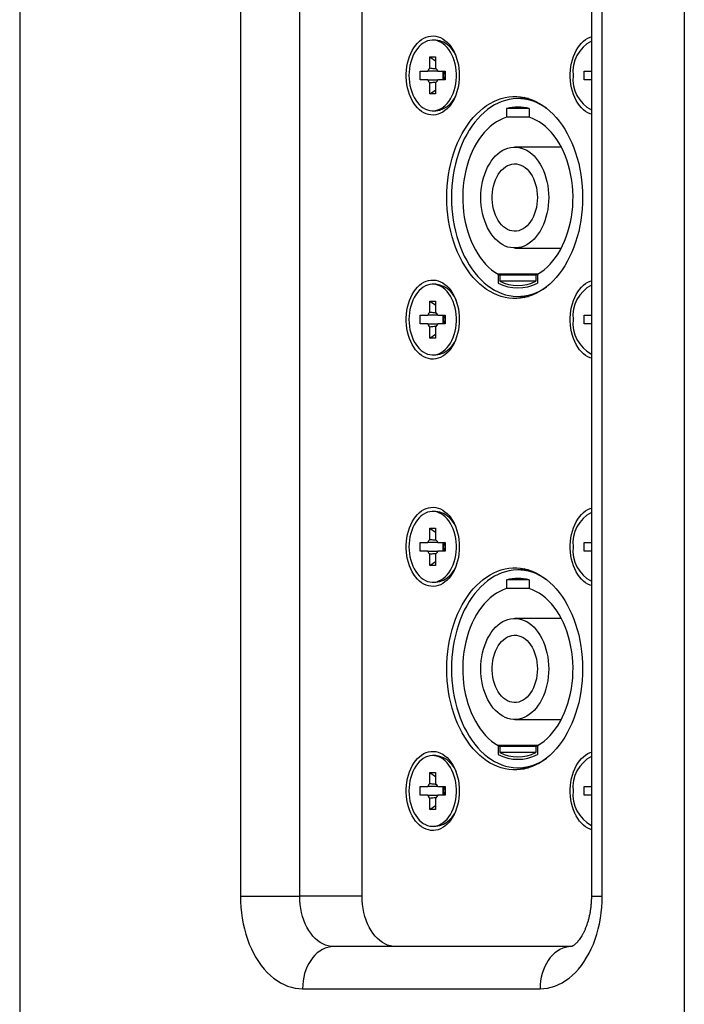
# Model space of a CAD drawing. Header units: millimetres. Extents: x 16448 to 19047, y 3049 to 4868.
# Tile 4 of 41: x 17180 to 17259, y 3866 to 3983. Entities that reach past the tile are written whole.
import ezdxf

# ---------------------------------------------------------------- set-up
doc = ezdxf.new("R2010")
doc.units = ezdxf.units.MM
doc.layers.add('1', color=7, linetype='Continuous')

msp = doc.modelspace()

# ---------------------------------------------------------------- linework, layer by layer
at = {"layer": '1'}
for p, q in [((17180.029, 4337.671), (17180.029, 3747.671)), ((17259.029, 4337.671), (17259.029, 3747.671)), ((17206.257, 4040.671), (17206.257, 3878.671)), ((17213.32, 3878.671), (17213.32, 4040.671)), ((17220.724, 3878.671), (17220.724, 4040.671)), ((17247.983, 4040.671), (17247.983, 3878.671)), ((17249.281, 3878.671), (17249.281, 4040.671)), ((17229.497, 3980.371), (17229.127, 3980.371)), ((17228.78, 3978.371), (17229.473, 3978.371)), ((17228.78, 3977.059), (17228.78, 3978.371)), ((17228.78, 3978.371), (17229.473, 3977.905)), ((17229.473, 3978.371), (17229.473, 3977.059)), ((17227.648, 3975.656), (17227.648, 3976.686)), ((17227.648, 3976.686), (17228.53, 3976.686)), ((17229.724, 3976.686), (17230.606, 3976.686)), ((17230.347, 3975.656), (17230.347, 3976.686)), ((17230.606, 3976.686), (17230.606, 3975.656)), ((17247.143, 3975.656), (17247.143, 3976.686)), ((17247.143, 3976.686), (17247.983, 3976.686)), ((17228.53, 3975.656), (17227.648, 3975.656)), ((17228.78, 3973.971), (17228.78, 3975.283)), ((17229.473, 3975.283), (17229.473, 3973.971)), ((17230.606, 3975.656), (17229.724, 3975.656)), ((17247.983, 3975.656), (17247.143, 3975.656)), ((17228.78, 3973.971), (17229.473, 3974.437)), ((17229.473, 3973.971), (17228.78, 3973.971)), ((17240.512, 3973.421), (17239.244, 3973.421)), ((17229.127, 3971.971), (17229.497, 3971.971)), ((17237.9, 3972.233), (17237.9, 3971.214)), ((17240.589, 3972.233), (17237.9, 3972.233)), ((17240.589, 3972.233), (17240.589, 3971.214)), ((17240.589, 3971.214), (17237.9, 3971.214)), ((17244.411, 3967.671), (17238.874, 3967.671)), ((17238.874, 3955.671), (17244.411, 3955.671)), ((17236.892, 3952.571), (17236.892, 3951.507)), ((17241.597, 3952.571), (17236.892, 3952.571)), ((17237.093, 3952.461), (17237.093, 3951.723)), ((17241.396, 3952.461), (17237.093, 3952.461)), ((17241.396, 3951.723), (17237.093, 3951.723)), ((17241.396, 3952.461), (17241.396, 3951.723)), ((17241.597, 3952.571), (17241.597, 3951.507)), ((17229.497, 3951.371), (17229.127, 3951.371)), ((17228.78, 3949.371), (17229.473, 3949.371)), ((17228.78, 3948.059), (17228.78, 3949.371)), ((17228.78, 3949.371), (17229.473, 3948.905)), ((17229.473, 3949.371), (17229.473, 3948.059)), ((17239.244, 3949.921), (17240.512, 3949.921)), ((17227.648, 3946.656), (17227.648, 3947.686)), ((17227.648, 3947.686), (17228.53, 3947.686)), ((17229.724, 3947.686), (17230.606, 3947.686)), ((17230.347, 3946.656), (17230.347, 3947.686)), ((17230.606, 3947.686), (17230.606, 3946.656)), ((17247.143, 3946.656), (17247.143, 3947.686)), ((17247.143, 3947.686), (17247.983, 3947.686)), ((17228.53, 3946.656), (17227.648, 3946.656)), ((17228.78, 3944.971), (17228.78, 3946.283)), ((17229.473, 3946.283), (17229.473, 3944.971)), ((17230.606, 3946.656), (17229.724, 3946.656)), ((17247.983, 3946.656), (17247.143, 3946.656)), ((17228.78, 3944.971), (17229.473, 3945.437)), ((17229.473, 3944.971), (17228.78, 3944.971)), ((17229.127, 3942.971), (17229.497, 3942.971)), ((17229.497, 3924.371), (17229.127, 3924.371)), ((17228.78, 3922.371), (17229.473, 3922.371)), ((17228.78, 3921.059), (17228.78, 3922.371)), ((17228.78, 3922.371), (17229.473, 3921.905)), ((17229.473, 3922.371), (17229.473, 3921.059)), ((17227.648, 3919.656), (17227.648, 3920.686)), ((17227.648, 3920.686), (17228.53, 3920.686)), ((17229.724, 3920.686), (17230.606, 3920.686)), ((17230.347, 3919.656), (17230.347, 3920.686)), ((17230.606, 3920.686), (17230.606, 3919.656)), ((17247.143, 3919.656), (17247.143, 3920.686)), ((17247.143, 3920.686), (17247.983, 3920.686)), ((17228.53, 3919.656), (17227.648, 3919.656)), ((17228.78, 3917.971), (17228.78, 3919.283)), ((17229.473, 3919.283), (17229.473, 3917.971)), ((17230.606, 3919.656), (17229.724, 3919.656)), ((17247.983, 3919.656), (17247.143, 3919.656)), ((17228.78, 3917.971), (17229.473, 3918.437)), ((17229.473, 3917.971), (17228.78, 3917.971)), ((17240.512, 3917.421), (17239.244, 3917.421)), ((17229.127, 3915.971), (17229.497, 3915.971)), ((17237.9, 3916.233), (17237.9, 3915.214)), ((17240.589, 3916.233), (17237.9, 3916.233)), ((17240.589, 3915.214), (17237.9, 3915.214)), ((17240.589, 3916.233), (17240.589, 3915.214)), ((17244.411, 3911.671), (17238.874, 3911.671)), ((17238.874, 3899.671), (17244.411, 3899.671)), ((17236.892, 3896.571), (17236.892, 3895.507)), ((17241.597, 3896.571), (17236.892, 3896.571)), ((17241.597, 3896.571), (17241.597, 3895.507)), ((17229.497, 3895.371), (17229.127, 3895.371)), ((17237.093, 3896.461), (17237.093, 3895.723)), ((17241.396, 3896.461), (17237.093, 3896.461)), ((17241.396, 3895.723), (17237.093, 3895.723)), ((17241.396, 3896.461), (17241.396, 3895.723)), ((17228.78, 3893.371), (17229.473, 3893.371)), ((17228.78, 3892.059), (17228.78, 3893.371)), ((17228.78, 3893.371), (17229.473, 3892.905)), ((17229.473, 3893.371), (17229.473, 3892.059)), ((17239.244, 3893.921), (17240.512, 3893.921)), ((17227.648, 3890.656), (17227.648, 3891.686)), ((17227.648, 3891.686), (17228.53, 3891.686)), ((17228.53, 3890.656), (17227.648, 3890.656)), ((17229.724, 3891.686), (17230.606, 3891.686)), ((17230.606, 3890.656), (17229.724, 3890.656)), ((17230.347, 3890.656), (17230.347, 3891.686)), ((17230.606, 3891.686), (17230.606, 3890.656)), ((17247.143, 3890.656), (17247.143, 3891.686)), ((17247.143, 3891.686), (17247.983, 3891.686)), ((17247.983, 3890.656), (17247.143, 3890.656)), ((17228.78, 3888.971), (17228.78, 3890.283)), ((17229.473, 3890.283), (17229.473, 3888.971)), ((17228.78, 3888.971), (17229.473, 3889.437)), ((17229.473, 3888.971), (17228.78, 3888.971)), ((17229.127, 3886.971), (17229.497, 3886.971)), ((17206.257, 3878.671), (17213.32, 3878.671)), ((17220.724, 3878.671), (17213.32, 3878.671)), ((17247.983, 3878.671), (17249.281, 3878.671)), ((17245.588, 3872.671), (17217.354, 3872.671)), ((17213.652, 3867.671), (17241.887, 3867.671))]:
    msp.add_line(p, q, dxfattribs=at)
at = {"layer": '1', "flags": 128}
for points in [[(17232.286, 3976.171), (17232.273, 3975.743), (17232.234, 3975.32), (17232.169, 3974.903), (17232.079, 3974.497), (17231.964, 3974.104), (17231.826, 3973.729), (17231.666, 3973.374), (17231.484, 3973.042), (17231.283, 3972.736), (17231.064, 3972.458), (17230.829, 3972.212), (17230.58, 3971.998), (17230.319, 3971.818), (17230.048, 3971.675), (17229.769, 3971.569), (17229.486, 3971.501), (17229.199, 3971.472), (17228.911, 3971.482), (17228.625, 3971.53), (17228.344, 3971.617), (17228.069, 3971.742), (17227.802, 3971.904), (17227.547, 3972.101), (17227.305, 3972.331), (17227.077, 3972.593), (17226.867, 3972.886), (17226.676, 3973.205), (17226.505, 3973.549), (17226.355, 3973.914), (17226.229, 3974.298), (17226.126, 3974.698), (17226.049, 3975.11), (17225.997, 3975.531), (17225.97, 3975.957), (17225.97, 3976.385), (17225.997, 3976.811), (17226.049, 3977.232), (17226.126, 3977.644), (17226.229, 3978.043), (17226.355, 3978.428), (17226.505, 3978.793), (17226.676, 3979.137), (17226.867, 3979.456), (17227.077, 3979.748), (17227.305, 3980.011), (17227.547, 3980.241), (17227.802, 3980.438), (17228.069, 3980.6), (17228.344, 3980.724), (17228.625, 3980.811), (17228.911, 3980.86), (17229.199, 3980.87), (17229.486, 3980.84), (17229.769, 3980.773), (17230.048, 3980.667), (17230.319, 3980.523), (17230.58, 3980.344), (17230.829, 3980.13), (17231.064, 3979.883), (17231.283, 3979.606), (17231.484, 3979.3), (17231.666, 3978.968), (17231.826, 3978.613), (17231.964, 3978.238), (17232.079, 3977.845), (17232.169, 3977.439), (17232.234, 3977.022), (17232.273, 3976.598), (17232.286, 3976.171)], [(17247.983, 3971.568), (17247.839, 3971.617), (17247.564, 3971.742), (17247.297, 3971.904), (17247.042, 3972.101), (17246.8, 3972.331), (17246.573, 3972.593), (17246.362, 3972.886), (17246.171, 3973.205), (17246, 3973.549), (17245.85, 3973.914), (17245.724, 3974.298), (17245.621, 3974.698), (17245.544, 3975.11), (17245.492, 3975.531), (17245.466, 3975.957), (17245.466, 3976.385), (17245.492, 3976.811), (17245.544, 3977.232), (17245.621, 3977.644), (17245.724, 3978.043), (17245.85, 3978.428), (17246, 3978.793), (17246.171, 3979.137), (17246.362, 3979.456), (17246.573, 3979.748), (17246.8, 3980.011), (17247.042, 3980.241), (17247.297, 3980.438), (17247.564, 3980.6), (17247.839, 3980.724), (17247.983, 3980.774)], [(17226.303, 3976.171), (17226.316, 3975.766), (17226.356, 3975.364), (17226.421, 3974.97), (17226.512, 3974.587), (17226.627, 3974.219), (17226.765, 3973.869), (17226.925, 3973.541), (17227.106, 3973.237), (17227.306, 3972.961), (17227.523, 3972.714), (17227.755, 3972.5), (17227.999, 3972.32), (17228.254, 3972.176), (17228.517, 3972.07), (17228.786, 3972.002), (17229.058, 3971.972), (17229.331, 3971.982), (17229.602, 3972.031), (17229.868, 3972.118), (17230.128, 3972.244), (17230.378, 3972.406), (17230.616, 3972.603), (17230.841, 3972.834), (17231.049, 3973.095), (17231.24, 3973.386), (17231.411, 3973.702), (17231.56, 3974.042), (17231.687, 3974.401), (17231.79, 3974.777), (17231.868, 3975.166), (17231.92, 3975.564), (17231.947, 3975.968), (17231.947, 3976.374), (17231.92, 3976.778), (17231.868, 3977.176), (17231.79, 3977.565), (17231.687, 3977.941), (17231.56, 3978.3), (17231.411, 3978.64), (17231.24, 3978.956), (17231.049, 3979.246), (17230.841, 3979.508), (17230.616, 3979.739), (17230.378, 3979.936), (17230.128, 3980.098), (17229.868, 3980.223), (17229.602, 3980.311), (17229.331, 3980.36), (17229.058, 3980.37), (17228.786, 3980.34), (17228.517, 3980.272), (17228.254, 3980.165), (17227.999, 3980.021), (17227.755, 3979.842), (17227.523, 3979.627), (17227.306, 3979.381), (17227.106, 3979.105), (17226.925, 3978.801), (17226.765, 3978.473), (17226.627, 3978.123), (17226.512, 3977.755), (17226.421, 3977.372), (17226.356, 3976.978), (17226.316, 3976.576), (17226.303, 3976.171)], [(17246.941, 3961.671), (17246.928, 3960.986), (17246.889, 3960.303), (17246.823, 3959.625), (17246.732, 3958.953), (17246.614, 3958.29), (17246.472, 3957.638), (17246.305, 3957), (17246.114, 3956.376), (17245.899, 3955.77), (17245.661, 3955.183), (17245.401, 3954.617), (17245.119, 3954.075), (17244.818, 3953.557), (17244.496, 3953.065), (17244.157, 3952.602), (17243.8, 3952.168), (17243.428, 3951.765), (17243.04, 3951.395), (17242.639, 3951.058), (17242.225, 3950.755), (17241.801, 3950.489), (17241.367, 3950.258), (17240.925, 3950.065), (17240.476, 3949.91), (17240.022, 3949.793), (17239.565, 3949.715), (17239.105, 3949.676), (17238.644, 3949.676), (17238.184, 3949.715), (17237.726, 3949.793), (17237.272, 3949.91), (17236.823, 3950.065), (17236.381, 3950.258), (17235.948, 3950.489), (17235.523, 3950.755), (17235.11, 3951.058), (17234.709, 3951.395), (17234.321, 3951.765), (17233.948, 3952.168), (17233.592, 3952.602), (17233.252, 3953.065), (17232.931, 3953.557), (17232.629, 3954.075), (17232.348, 3954.617), (17232.088, 3955.183), (17231.85, 3955.77), (17231.635, 3956.376), (17231.444, 3957), (17231.276, 3957.638), (17231.134, 3958.29), (17231.017, 3958.953), (17230.925, 3959.625), (17230.86, 3960.303), (17230.82, 3960.986), (17230.807, 3961.671), (17230.82, 3962.356), (17230.86, 3963.039), (17230.925, 3963.717), (17231.017, 3964.389), (17231.134, 3965.052), (17231.276, 3965.703), (17231.444, 3966.342), (17231.635, 3966.966), (17231.85, 3967.572), (17232.088, 3968.159), (17232.348, 3968.724), (17232.629, 3969.267), (17232.931, 3969.785), (17233.252, 3970.276), (17233.592, 3970.74), (17233.948, 3971.174), (17234.321, 3971.577), (17234.709, 3971.947), (17235.11, 3972.284), (17235.523, 3972.586), (17235.948, 3972.853), (17236.381, 3973.084), (17236.823, 3973.277), (17237.272, 3973.432), (17237.726, 3973.549), (17238.184, 3973.627), (17238.644, 3973.666), (17239.105, 3973.666), (17239.565, 3973.627), (17240.022, 3973.549), (17240.476, 3973.432), (17240.925, 3973.277), (17241.367, 3973.084), (17241.801, 3972.853), (17242.225, 3972.586), (17242.639, 3972.284), (17243.04, 3971.947), (17243.428, 3971.577), (17243.8, 3971.174), (17244.157, 3970.74), (17244.496, 3970.276), (17244.818, 3969.785), (17245.119, 3969.267), (17245.401, 3968.724), (17245.661, 3968.159), (17245.899, 3967.572), (17246.114, 3966.966), (17246.305, 3966.342), (17246.472, 3965.703), (17246.614, 3965.052), (17246.732, 3964.389), (17246.823, 3963.717), (17246.889, 3963.039), (17246.928, 3962.356), (17246.941, 3961.671)], [(17242.684, 3972.249), (17242.657, 3972.268), (17242.241, 3972.543), (17241.815, 3972.781), (17241.38, 3972.983), (17240.939, 3973.147), (17240.491, 3973.274), (17240.04, 3973.361), (17239.586, 3973.41), (17239.131, 3973.42), (17238.676, 3973.39), (17238.223, 3973.322), (17237.773, 3973.215), (17237.329, 3973.07), (17236.89, 3972.887), (17236.46, 3972.667), (17236.039, 3972.41), (17235.628, 3972.117), (17235.229, 3971.79), (17234.844, 3971.429), (17234.474, 3971.036), (17234.119, 3970.611), (17233.781, 3970.157), (17233.461, 3969.675), (17233.161, 3969.166), (17232.881, 3968.632), (17232.622, 3968.075), (17232.385, 3967.497), (17232.171, 3966.899), (17231.98, 3966.284), (17231.813, 3965.654), (17231.671, 3965.011), (17231.555, 3964.356), (17231.463, 3963.693), (17231.398, 3963.023), (17231.359, 3962.348), (17231.346, 3961.671)], [(17237.9, 3971.214), (17237.491, 3971.066), (17237.09, 3970.879), (17236.697, 3970.654), (17236.315, 3970.393), (17235.945, 3970.095), (17235.588, 3969.763), (17235.247, 3969.397), (17234.922, 3969), (17234.615, 3968.572), (17234.326, 3968.116), (17234.059, 3967.634), (17233.812, 3967.127), (17233.588, 3966.597), (17233.387, 3966.047), (17233.211, 3965.479), (17233.059, 3964.895), (17232.933, 3964.299), (17232.832, 3963.691), (17232.758, 3963.075), (17232.711, 3962.453), (17232.691, 3961.828), (17232.698, 3961.202), (17232.731, 3960.578), (17232.792, 3959.959), (17232.879, 3959.347), (17232.992, 3958.744), (17233.131, 3958.153), (17233.296, 3957.577), (17233.484, 3957.018), (17233.697, 3956.478), (17233.932, 3955.959), (17234.19, 3955.464), (17234.468, 3954.995), (17234.765, 3954.553), (17235.082, 3954.14), (17235.415, 3953.758), (17235.764, 3953.409), (17236.128, 3953.094), (17236.504, 3952.814), (17236.892, 3952.571)], [(17241.597, 3952.571), (17241.985, 3952.814), (17242.361, 3953.094), (17242.725, 3953.409), (17243.074, 3953.758), (17243.407, 3954.14), (17243.723, 3954.553), (17244.021, 3954.995), (17244.299, 3955.464), (17244.557, 3955.959), (17244.792, 3956.478), (17245.004, 3957.018), (17245.193, 3957.577), (17245.357, 3958.153), (17245.497, 3958.744), (17245.61, 3959.347), (17245.697, 3959.959), (17245.758, 3960.578), (17245.791, 3961.202), (17245.798, 3961.828), (17245.778, 3962.453), (17245.731, 3963.075), (17245.657, 3963.691), (17245.556, 3964.299), (17245.43, 3964.895), (17245.278, 3965.479), (17245.102, 3966.047), (17244.901, 3966.597), (17244.677, 3967.127), (17244.43, 3967.634), (17244.162, 3968.116), (17243.874, 3968.572), (17243.567, 3969), (17243.242, 3969.397), (17242.901, 3969.763), (17242.544, 3970.095), (17242.174, 3970.393), (17241.792, 3970.654), (17241.399, 3970.879), (17240.998, 3971.066), (17240.589, 3971.214)], [(17242.908, 3961.671), (17242.895, 3961.188), (17242.856, 3960.708), (17242.791, 3960.235), (17242.7, 3959.771), (17242.585, 3959.319), (17242.446, 3958.883), (17242.283, 3958.464), (17242.099, 3958.066), (17241.893, 3957.692), (17241.668, 3957.344), (17241.425, 3957.023), (17241.166, 3956.733), (17240.891, 3956.475), (17240.603, 3956.25), (17240.305, 3956.061), (17239.996, 3955.908), (17239.681, 3955.792), (17239.36, 3955.715), (17239.037, 3955.676), (17238.712, 3955.676), (17238.388, 3955.715), (17238.067, 3955.792), (17237.752, 3955.908), (17237.444, 3956.061), (17237.145, 3956.25), (17236.858, 3956.475), (17236.583, 3956.733), (17236.323, 3957.023), (17236.08, 3957.344), (17235.855, 3957.692), (17235.65, 3958.066), (17235.465, 3958.464), (17235.303, 3958.883), (17235.164, 3959.319), (17235.048, 3959.771), (17234.958, 3960.235), (17234.893, 3960.708), (17234.854, 3961.188), (17234.841, 3961.671), (17234.854, 3962.154), (17234.893, 3962.633), (17234.958, 3963.107), (17235.048, 3963.571), (17235.164, 3964.023), (17235.303, 3964.459), (17235.465, 3964.878), (17235.65, 3965.275), (17235.855, 3965.65), (17236.08, 3965.998), (17236.323, 3966.319), (17236.583, 3966.609), (17236.858, 3966.867), (17237.145, 3967.092), (17237.444, 3967.281), (17237.752, 3967.434), (17238.067, 3967.55), (17238.388, 3967.627), (17238.712, 3967.666), (17239.037, 3967.666), (17239.36, 3967.627), (17239.681, 3967.55), (17239.996, 3967.434), (17240.305, 3967.281), (17240.603, 3967.092), (17240.891, 3966.867), (17241.166, 3966.609), (17241.425, 3966.319), (17241.668, 3965.998), (17241.893, 3965.65), (17242.099, 3965.275), (17242.283, 3964.878), (17242.446, 3964.459), (17242.585, 3964.023), (17242.7, 3963.571), (17242.791, 3963.107), (17242.856, 3962.633), (17242.895, 3962.154), (17242.908, 3961.671)], [(17241.563, 3961.671), (17241.55, 3961.273), (17241.51, 3960.878), (17241.444, 3960.492), (17241.352, 3960.117), (17241.236, 3959.758), (17241.096, 3959.418), (17240.934, 3959.1), (17240.752, 3958.807), (17240.551, 3958.544), (17240.333, 3958.311), (17240.101, 3958.111), (17239.857, 3957.947), (17239.603, 3957.82), (17239.341, 3957.732), (17239.075, 3957.682), (17238.807, 3957.672), (17238.54, 3957.702), (17238.276, 3957.771), (17238.018, 3957.879), (17237.768, 3958.025), (17237.53, 3958.207), (17237.305, 3958.423), (17237.095, 3958.672), (17236.903, 3958.95), (17236.731, 3959.256), (17236.58, 3959.585), (17236.452, 3959.935), (17236.347, 3960.303), (17236.268, 3960.684), (17236.215, 3961.075), (17236.189, 3961.471), (17236.189, 3961.87), (17236.215, 3962.267), (17236.268, 3962.658), (17236.347, 3963.039), (17236.452, 3963.406), (17236.58, 3963.757), (17236.731, 3964.086), (17236.903, 3964.392), (17237.095, 3964.67), (17237.305, 3964.919), (17237.53, 3965.135), (17237.768, 3965.317), (17238.018, 3965.463), (17238.276, 3965.571), (17238.54, 3965.64), (17238.807, 3965.67), (17239.075, 3965.66), (17239.341, 3965.61), (17239.603, 3965.521), (17239.857, 3965.394), (17240.101, 3965.23), (17240.333, 3965.031), (17240.551, 3964.798), (17240.752, 3964.534), (17240.934, 3964.242), (17241.096, 3963.924), (17241.236, 3963.584), (17241.352, 3963.225), (17241.444, 3962.85), (17241.51, 3962.463), (17241.55, 3962.069), (17241.563, 3961.671)], [(17231.346, 3961.671), (17231.359, 3960.994), (17231.398, 3960.319), (17231.463, 3959.649), (17231.555, 3958.986), (17231.671, 3958.331), (17231.813, 3957.688), (17231.98, 3957.057), (17232.171, 3956.442), (17232.385, 3955.845), (17232.622, 3955.267), (17232.881, 3954.71), (17233.161, 3954.176), (17233.461, 3953.667), (17233.781, 3953.185), (17234.119, 3952.731), (17234.474, 3952.306), (17234.844, 3951.913), (17235.229, 3951.552), (17235.628, 3951.225), (17236.039, 3950.932), (17236.46, 3950.675), (17236.89, 3950.455), (17237.329, 3950.272), (17237.773, 3950.126), (17238.223, 3950.02), (17238.676, 3949.951), (17239.131, 3949.922), (17239.586, 3949.932), (17240.04, 3949.981), (17240.491, 3950.068), (17240.939, 3950.194), (17241.38, 3950.359), (17241.815, 3950.56), (17242.241, 3950.799), (17242.657, 3951.074), (17242.684, 3951.093)], [(17232.286, 3947.171), (17232.273, 3946.743), (17232.234, 3946.32), (17232.169, 3945.903), (17232.079, 3945.497), (17231.964, 3945.104), (17231.826, 3944.729), (17231.666, 3944.374), (17231.484, 3944.042), (17231.283, 3943.736), (17231.064, 3943.458), (17230.829, 3943.212), (17230.58, 3942.998), (17230.319, 3942.818), (17230.048, 3942.675), (17229.769, 3942.569), (17229.486, 3942.501), (17229.199, 3942.472), (17228.911, 3942.482), (17228.625, 3942.53), (17228.344, 3942.617), (17228.069, 3942.742), (17227.802, 3942.904), (17227.547, 3943.101), (17227.305, 3943.331), (17227.077, 3943.593), (17226.867, 3943.886), (17226.676, 3944.205), (17226.505, 3944.549), (17226.355, 3944.914), (17226.229, 3945.298), (17226.126, 3945.698), (17226.049, 3946.11), (17225.997, 3946.531), (17225.97, 3946.957), (17225.97, 3947.385), (17225.997, 3947.811), (17226.049, 3948.232), (17226.126, 3948.644), (17226.229, 3949.043), (17226.355, 3949.428), (17226.505, 3949.793), (17226.676, 3950.137), (17226.867, 3950.456), (17227.077, 3950.748), (17227.305, 3951.011), (17227.547, 3951.241), (17227.802, 3951.438), (17228.069, 3951.6), (17228.344, 3951.724), (17228.625, 3951.811), (17228.911, 3951.86), (17229.199, 3951.87), (17229.486, 3951.84), (17229.769, 3951.773), (17230.048, 3951.667), (17230.319, 3951.523), (17230.58, 3951.344), (17230.829, 3951.13), (17231.064, 3950.883), (17231.283, 3950.606), (17231.484, 3950.3), (17231.666, 3949.968), (17231.826, 3949.613), (17231.964, 3949.238), (17232.079, 3948.845), (17232.169, 3948.439), (17232.234, 3948.022), (17232.273, 3947.598), (17232.286, 3947.171)], [(17247.983, 3942.568), (17247.839, 3942.617), (17247.564, 3942.742), (17247.297, 3942.904), (17247.042, 3943.101), (17246.8, 3943.331), (17246.573, 3943.593), (17246.362, 3943.886), (17246.171, 3944.205), (17246, 3944.549), (17245.85, 3944.914), (17245.724, 3945.298), (17245.621, 3945.698), (17245.544, 3946.11), (17245.492, 3946.531), (17245.466, 3946.957), (17245.466, 3947.385), (17245.492, 3947.811), (17245.544, 3948.232), (17245.621, 3948.644), (17245.724, 3949.043), (17245.85, 3949.428), (17246, 3949.793), (17246.171, 3950.137), (17246.362, 3950.456), (17246.573, 3950.748), (17246.8, 3951.011), (17247.042, 3951.241), (17247.297, 3951.438), (17247.564, 3951.6), (17247.839, 3951.724), (17247.983, 3951.774)], [(17226.303, 3947.171), (17226.316, 3946.766), (17226.356, 3946.364), (17226.421, 3945.97), (17226.512, 3945.587), (17226.627, 3945.219), (17226.765, 3944.869), (17226.925, 3944.541), (17227.106, 3944.237), (17227.306, 3943.961), (17227.523, 3943.714), (17227.755, 3943.5), (17227.999, 3943.32), (17228.254, 3943.176), (17228.517, 3943.07), (17228.786, 3943.002), (17229.058, 3942.972), (17229.331, 3942.982), (17229.602, 3943.031), (17229.868, 3943.118), (17230.128, 3943.244), (17230.378, 3943.406), (17230.616, 3943.603), (17230.841, 3943.834), (17231.049, 3944.095), (17231.24, 3944.386), (17231.411, 3944.702), (17231.56, 3945.042), (17231.687, 3945.401), (17231.79, 3945.777), (17231.868, 3946.166), (17231.92, 3946.564), (17231.947, 3946.968), (17231.947, 3947.374), (17231.92, 3947.778), (17231.868, 3948.176), (17231.79, 3948.565), (17231.687, 3948.941), (17231.56, 3949.3), (17231.411, 3949.64), (17231.24, 3949.956), (17231.049, 3950.246), (17230.841, 3950.508), (17230.616, 3950.739), (17230.378, 3950.936), (17230.128, 3951.098), (17229.868, 3951.223), (17229.602, 3951.311), (17229.331, 3951.36), (17229.058, 3951.37), (17228.786, 3951.34), (17228.517, 3951.272), (17228.254, 3951.165), (17227.999, 3951.021), (17227.755, 3950.842), (17227.523, 3950.627), (17227.306, 3950.381), (17227.106, 3950.105), (17226.925, 3949.801), (17226.765, 3949.473), (17226.627, 3949.123), (17226.512, 3948.755), (17226.421, 3948.372), (17226.356, 3947.978), (17226.316, 3947.576), (17226.303, 3947.171)], [(17232.286, 3920.171), (17232.273, 3919.743), (17232.234, 3919.32), (17232.169, 3918.903), (17232.079, 3918.497), (17231.964, 3918.104), (17231.826, 3917.729), (17231.666, 3917.374), (17231.484, 3917.042), (17231.283, 3916.736), (17231.064, 3916.458), (17230.829, 3916.212), (17230.58, 3915.998), (17230.319, 3915.818), (17230.048, 3915.675), (17229.769, 3915.569), (17229.486, 3915.501), (17229.199, 3915.472), (17228.911, 3915.482), (17228.625, 3915.53), (17228.344, 3915.617), (17228.069, 3915.742), (17227.802, 3915.904), (17227.547, 3916.101), (17227.305, 3916.331), (17227.077, 3916.593), (17226.867, 3916.886), (17226.676, 3917.205), (17226.505, 3917.549), (17226.355, 3917.914), (17226.229, 3918.298), (17226.126, 3918.698), (17226.049, 3919.11), (17225.997, 3919.531), (17225.97, 3919.957), (17225.97, 3920.385), (17225.997, 3920.811), (17226.049, 3921.232), (17226.126, 3921.644), (17226.229, 3922.043), (17226.355, 3922.428), (17226.505, 3922.793), (17226.676, 3923.137), (17226.867, 3923.456), (17227.077, 3923.748), (17227.305, 3924.011), (17227.547, 3924.241), (17227.802, 3924.438), (17228.069, 3924.6), (17228.344, 3924.724), (17228.625, 3924.811), (17228.911, 3924.86), (17229.199, 3924.87), (17229.486, 3924.84), (17229.769, 3924.773), (17230.048, 3924.667), (17230.319, 3924.523), (17230.58, 3924.344), (17230.829, 3924.13), (17231.064, 3923.883), (17231.283, 3923.606), (17231.484, 3923.3), (17231.666, 3922.968), (17231.826, 3922.613), (17231.964, 3922.238), (17232.079, 3921.845), (17232.169, 3921.439), (17232.234, 3921.022), (17232.273, 3920.598), (17232.286, 3920.171)], [(17247.983, 3915.568), (17247.839, 3915.617), (17247.564, 3915.742), (17247.297, 3915.904), (17247.042, 3916.101), (17246.8, 3916.331), (17246.573, 3916.593), (17246.362, 3916.886), (17246.171, 3917.205), (17246, 3917.549), (17245.85, 3917.914), (17245.724, 3918.298), (17245.621, 3918.698), (17245.544, 3919.11), (17245.492, 3919.531), (17245.466, 3919.957), (17245.466, 3920.385), (17245.492, 3920.811), (17245.544, 3921.232), (17245.621, 3921.644), (17245.724, 3922.043), (17245.85, 3922.428), (17246, 3922.793), (17246.171, 3923.137), (17246.362, 3923.456), (17246.573, 3923.748), (17246.8, 3924.011), (17247.042, 3924.241), (17247.297, 3924.438), (17247.564, 3924.6), (17247.839, 3924.724), (17247.983, 3924.774)], [(17226.303, 3920.171), (17226.316, 3919.766), (17226.356, 3919.364), (17226.421, 3918.97), (17226.512, 3918.587), (17226.627, 3918.219), (17226.765, 3917.869), (17226.925, 3917.541), (17227.106, 3917.237), (17227.306, 3916.961), (17227.523, 3916.714), (17227.755, 3916.5), (17227.999, 3916.32), (17228.254, 3916.176), (17228.517, 3916.07), (17228.786, 3916.002), (17229.058, 3915.972), (17229.331, 3915.982), (17229.602, 3916.031), (17229.868, 3916.118), (17230.128, 3916.244), (17230.378, 3916.406), (17230.616, 3916.603), (17230.841, 3916.834), (17231.049, 3917.095), (17231.24, 3917.386), (17231.411, 3917.702), (17231.56, 3918.042), (17231.687, 3918.401), (17231.79, 3918.777), (17231.868, 3919.166), (17231.92, 3919.564), (17231.947, 3919.968), (17231.947, 3920.374), (17231.92, 3920.778), (17231.868, 3921.176), (17231.79, 3921.565), (17231.687, 3921.941), (17231.56, 3922.3), (17231.411, 3922.64), (17231.24, 3922.956), (17231.049, 3923.246), (17230.841, 3923.508), (17230.616, 3923.739), (17230.378, 3923.936), (17230.128, 3924.098), (17229.868, 3924.223), (17229.602, 3924.311), (17229.331, 3924.36), (17229.058, 3924.37), (17228.786, 3924.34), (17228.517, 3924.272), (17228.254, 3924.165), (17227.999, 3924.021), (17227.755, 3923.842), (17227.523, 3923.627), (17227.306, 3923.381), (17227.106, 3923.105), (17226.925, 3922.801), (17226.765, 3922.473), (17226.627, 3922.123), (17226.512, 3921.755), (17226.421, 3921.372), (17226.356, 3920.978), (17226.316, 3920.576), (17226.303, 3920.171)], [(17246.941, 3905.671), (17246.928, 3904.986), (17246.889, 3904.303), (17246.823, 3903.625), (17246.732, 3902.953), (17246.614, 3902.29), (17246.472, 3901.638), (17246.305, 3901), (17246.114, 3900.376), (17245.899, 3899.77), (17245.661, 3899.183), (17245.401, 3898.617), (17245.119, 3898.075), (17244.818, 3897.557), (17244.496, 3897.065), (17244.157, 3896.602), (17243.8, 3896.168), (17243.428, 3895.765), (17243.04, 3895.395), (17242.639, 3895.058), (17242.225, 3894.755), (17241.801, 3894.489), (17241.367, 3894.258), (17240.925, 3894.065), (17240.476, 3893.91), (17240.022, 3893.793), (17239.565, 3893.715), (17239.105, 3893.676), (17238.644, 3893.676), (17238.184, 3893.715), (17237.726, 3893.793), (17237.272, 3893.91), (17236.823, 3894.065), (17236.381, 3894.258), (17235.948, 3894.489), (17235.523, 3894.755), (17235.11, 3895.058), (17234.709, 3895.395), (17234.321, 3895.765), (17233.948, 3896.168), (17233.592, 3896.602), (17233.252, 3897.065), (17232.931, 3897.557), (17232.629, 3898.075), (17232.348, 3898.617), (17232.088, 3899.183), (17231.85, 3899.77), (17231.635, 3900.376), (17231.444, 3901), (17231.276, 3901.638), (17231.134, 3902.29), (17231.017, 3902.953), (17230.925, 3903.625), (17230.86, 3904.303), (17230.82, 3904.986), (17230.807, 3905.671), (17230.82, 3906.356), (17230.86, 3907.039), (17230.925, 3907.717), (17231.017, 3908.389), (17231.134, 3909.052), (17231.276, 3909.703), (17231.444, 3910.342), (17231.635, 3910.966), (17231.85, 3911.572), (17232.088, 3912.159), (17232.348, 3912.724), (17232.629, 3913.267), (17232.931, 3913.785), (17233.252, 3914.276), (17233.592, 3914.74), (17233.948, 3915.174), (17234.321, 3915.577), (17234.709, 3915.947), (17235.11, 3916.284), (17235.523, 3916.586), (17235.948, 3916.853), (17236.381, 3917.084), (17236.823, 3917.277), (17237.272, 3917.432), (17237.726, 3917.549), (17238.184, 3917.627), (17238.644, 3917.666), (17239.105, 3917.666), (17239.565, 3917.627), (17240.022, 3917.549), (17240.476, 3917.432), (17240.925, 3917.277), (17241.367, 3917.084), (17241.801, 3916.853), (17242.225, 3916.586), (17242.639, 3916.284), (17243.04, 3915.947), (17243.428, 3915.577), (17243.8, 3915.174), (17244.157, 3914.74), (17244.496, 3914.276), (17244.818, 3913.785), (17245.119, 3913.267), (17245.401, 3912.724), (17245.661, 3912.159), (17245.899, 3911.572), (17246.114, 3910.966), (17246.305, 3910.342), (17246.472, 3909.703), (17246.614, 3909.052), (17246.732, 3908.389), (17246.823, 3907.717), (17246.889, 3907.039), (17246.928, 3906.356), (17246.941, 3905.671)], [(17242.684, 3916.249), (17242.657, 3916.268), (17242.241, 3916.543), (17241.815, 3916.781), (17241.38, 3916.983), (17240.939, 3917.147), (17240.491, 3917.274), (17240.04, 3917.361), (17239.586, 3917.41), (17239.131, 3917.42), (17238.676, 3917.39), (17238.223, 3917.322), (17237.773, 3917.215), (17237.329, 3917.07), (17236.89, 3916.887), (17236.46, 3916.667), (17236.039, 3916.41), (17235.628, 3916.117), (17235.229, 3915.79), (17234.844, 3915.429), (17234.474, 3915.036), (17234.119, 3914.611), (17233.781, 3914.157), (17233.461, 3913.675), (17233.161, 3913.166), (17232.881, 3912.632), (17232.622, 3912.075), (17232.385, 3911.497), (17232.171, 3910.899), (17231.98, 3910.284), (17231.813, 3909.654), (17231.671, 3909.011), (17231.555, 3908.356), (17231.463, 3907.693), (17231.398, 3907.023), (17231.359, 3906.348), (17231.346, 3905.671)], [(17237.9, 3915.214), (17237.491, 3915.066), (17237.09, 3914.879), (17236.697, 3914.654), (17236.315, 3914.393), (17235.945, 3914.095), (17235.588, 3913.763), (17235.247, 3913.397), (17234.922, 3913), (17234.615, 3912.572), (17234.326, 3912.116), (17234.059, 3911.634), (17233.812, 3911.127), (17233.588, 3910.597), (17233.387, 3910.047), (17233.211, 3909.479), (17233.059, 3908.895), (17232.933, 3908.299), (17232.832, 3907.691), (17232.758, 3907.075), (17232.711, 3906.453), (17232.691, 3905.828), (17232.698, 3905.202), (17232.731, 3904.578), (17232.792, 3903.959), (17232.879, 3903.347), (17232.992, 3902.744), (17233.131, 3902.153), (17233.296, 3901.577), (17233.484, 3901.018), (17233.697, 3900.478), (17233.932, 3899.959), (17234.19, 3899.464), (17234.468, 3898.995), (17234.765, 3898.553), (17235.082, 3898.14), (17235.415, 3897.758), (17235.764, 3897.409), (17236.128, 3897.094), (17236.504, 3896.814), (17236.892, 3896.571)], [(17241.597, 3896.571), (17241.985, 3896.814), (17242.361, 3897.094), (17242.725, 3897.409), (17243.074, 3897.758), (17243.407, 3898.14), (17243.723, 3898.553), (17244.021, 3898.995), (17244.299, 3899.464), (17244.557, 3899.959), (17244.792, 3900.478), (17245.004, 3901.018), (17245.193, 3901.577), (17245.357, 3902.153), (17245.497, 3902.744), (17245.61, 3903.347), (17245.697, 3903.959), (17245.758, 3904.578), (17245.791, 3905.202), (17245.798, 3905.828), (17245.778, 3906.453), (17245.731, 3907.075), (17245.657, 3907.691), (17245.556, 3908.299), (17245.43, 3908.895), (17245.278, 3909.479), (17245.102, 3910.047), (17244.901, 3910.597), (17244.677, 3911.127), (17244.43, 3911.634), (17244.162, 3912.116), (17243.874, 3912.572), (17243.567, 3913), (17243.242, 3913.397), (17242.901, 3913.763), (17242.544, 3914.095), (17242.174, 3914.393), (17241.792, 3914.654), (17241.399, 3914.879), (17240.998, 3915.066), (17240.589, 3915.214)], [(17242.908, 3905.671), (17242.895, 3905.188), (17242.856, 3904.708), (17242.791, 3904.235), (17242.7, 3903.771), (17242.585, 3903.319), (17242.446, 3902.883), (17242.283, 3902.464), (17242.099, 3902.066), (17241.893, 3901.692), (17241.668, 3901.344), (17241.425, 3901.023), (17241.166, 3900.733), (17240.891, 3900.475), (17240.603, 3900.25), (17240.305, 3900.061), (17239.996, 3899.908), (17239.681, 3899.792), (17239.36, 3899.715), (17239.037, 3899.676), (17238.712, 3899.676), (17238.388, 3899.715), (17238.067, 3899.792), (17237.752, 3899.908), (17237.444, 3900.061), (17237.145, 3900.25), (17236.858, 3900.475), (17236.583, 3900.733), (17236.323, 3901.023), (17236.08, 3901.344), (17235.855, 3901.692), (17235.65, 3902.066), (17235.465, 3902.464), (17235.303, 3902.883), (17235.164, 3903.319), (17235.048, 3903.771), (17234.958, 3904.235), (17234.893, 3904.708), (17234.854, 3905.188), (17234.841, 3905.671), (17234.854, 3906.154), (17234.893, 3906.633), (17234.958, 3907.107), (17235.048, 3907.571), (17235.164, 3908.023), (17235.303, 3908.459), (17235.465, 3908.878), (17235.65, 3909.275), (17235.855, 3909.65), (17236.08, 3909.998), (17236.323, 3910.319), (17236.583, 3910.609), (17236.858, 3910.867), (17237.145, 3911.092), (17237.444, 3911.281), (17237.752, 3911.434), (17238.067, 3911.55), (17238.388, 3911.627), (17238.712, 3911.666), (17239.037, 3911.666), (17239.36, 3911.627), (17239.681, 3911.55), (17239.996, 3911.434), (17240.305, 3911.281), (17240.603, 3911.092), (17240.891, 3910.867), (17241.166, 3910.609), (17241.425, 3910.319), (17241.668, 3909.998), (17241.893, 3909.65), (17242.099, 3909.275), (17242.283, 3908.878), (17242.446, 3908.459), (17242.585, 3908.023), (17242.7, 3907.571), (17242.791, 3907.107), (17242.856, 3906.633), (17242.895, 3906.154), (17242.908, 3905.671)], [(17241.563, 3905.671), (17241.55, 3905.273), (17241.51, 3904.878), (17241.444, 3904.492), (17241.352, 3904.117), (17241.236, 3903.758), (17241.096, 3903.418), (17240.934, 3903.1), (17240.752, 3902.807), (17240.551, 3902.544), (17240.333, 3902.311), (17240.101, 3902.111), (17239.857, 3901.947), (17239.603, 3901.82), (17239.341, 3901.732), (17239.075, 3901.682), (17238.807, 3901.672), (17238.54, 3901.702), (17238.276, 3901.771), (17238.018, 3901.879), (17237.768, 3902.025), (17237.53, 3902.207), (17237.305, 3902.423), (17237.095, 3902.672), (17236.903, 3902.95), (17236.731, 3903.256), (17236.58, 3903.585), (17236.452, 3903.935), (17236.347, 3904.303), (17236.268, 3904.684), (17236.215, 3905.075), (17236.189, 3905.471), (17236.189, 3905.87), (17236.215, 3906.267), (17236.268, 3906.658), (17236.347, 3907.039), (17236.452, 3907.406), (17236.58, 3907.757), (17236.731, 3908.086), (17236.903, 3908.392), (17237.095, 3908.67), (17237.305, 3908.919), (17237.53, 3909.135), (17237.768, 3909.317), (17238.018, 3909.463), (17238.276, 3909.571), (17238.54, 3909.64), (17238.807, 3909.67), (17239.075, 3909.66), (17239.341, 3909.61), (17239.603, 3909.521), (17239.857, 3909.394), (17240.101, 3909.23), (17240.333, 3909.031), (17240.551, 3908.798), (17240.752, 3908.534), (17240.934, 3908.242), (17241.096, 3907.924), (17241.236, 3907.584), (17241.352, 3907.225), (17241.444, 3906.85), (17241.51, 3906.463), (17241.55, 3906.069), (17241.563, 3905.671)], [(17231.346, 3905.671), (17231.359, 3904.994), (17231.398, 3904.319), (17231.463, 3903.649), (17231.555, 3902.986), (17231.671, 3902.331), (17231.813, 3901.688), (17231.98, 3901.057), (17232.171, 3900.442), (17232.385, 3899.845), (17232.622, 3899.267), (17232.881, 3898.71), (17233.161, 3898.176), (17233.461, 3897.667), (17233.781, 3897.185), (17234.119, 3896.731), (17234.474, 3896.306), (17234.844, 3895.913), (17235.229, 3895.552), (17235.628, 3895.225), (17236.039, 3894.932), (17236.46, 3894.675), (17236.89, 3894.455), (17237.329, 3894.272), (17237.773, 3894.126), (17238.223, 3894.02), (17238.676, 3893.951), (17239.131, 3893.922), (17239.586, 3893.932), (17240.04, 3893.981), (17240.491, 3894.068), (17240.939, 3894.194), (17241.38, 3894.359), (17241.815, 3894.56), (17242.241, 3894.799), (17242.657, 3895.074), (17242.684, 3895.093)], [(17232.286, 3891.171), (17232.273, 3890.743), (17232.234, 3890.32), (17232.169, 3889.903), (17232.079, 3889.497), (17231.964, 3889.104), (17231.826, 3888.729), (17231.666, 3888.374), (17231.484, 3888.042), (17231.283, 3887.736), (17231.064, 3887.458), (17230.829, 3887.212), (17230.58, 3886.998), (17230.319, 3886.818), (17230.048, 3886.675), (17229.769, 3886.569), (17229.486, 3886.501), (17229.199, 3886.472), (17228.911, 3886.482), (17228.625, 3886.53), (17228.344, 3886.617), (17228.069, 3886.742), (17227.802, 3886.904), (17227.547, 3887.101), (17227.305, 3887.331), (17227.077, 3887.593), (17226.867, 3887.886), (17226.676, 3888.205), (17226.505, 3888.549), (17226.355, 3888.914), (17226.229, 3889.298), (17226.126, 3889.698), (17226.049, 3890.11), (17225.997, 3890.531), (17225.97, 3890.957), (17225.97, 3891.385), (17225.997, 3891.811), (17226.049, 3892.232), (17226.126, 3892.644), (17226.229, 3893.043), (17226.355, 3893.428), (17226.505, 3893.793), (17226.676, 3894.137), (17226.867, 3894.456), (17227.077, 3894.748), (17227.305, 3895.011), (17227.547, 3895.241), (17227.802, 3895.438), (17228.069, 3895.6), (17228.344, 3895.724), (17228.625, 3895.811), (17228.911, 3895.86), (17229.199, 3895.87), (17229.486, 3895.84), (17229.769, 3895.773), (17230.048, 3895.667), (17230.319, 3895.523), (17230.58, 3895.344), (17230.829, 3895.13), (17231.064, 3894.883), (17231.283, 3894.606), (17231.484, 3894.3), (17231.666, 3893.968), (17231.826, 3893.613), (17231.964, 3893.238), (17232.079, 3892.845), (17232.169, 3892.439), (17232.234, 3892.022), (17232.273, 3891.598), (17232.286, 3891.171)], [(17226.303, 3891.171), (17226.316, 3890.766), (17226.356, 3890.364), (17226.421, 3889.97), (17226.512, 3889.587), (17226.627, 3889.219), (17226.765, 3888.869), (17226.925, 3888.541), (17227.106, 3888.237), (17227.306, 3887.961), (17227.523, 3887.714), (17227.755, 3887.5), (17227.999, 3887.32), (17228.254, 3887.176), (17228.517, 3887.07), (17228.786, 3887.002), (17229.058, 3886.972), (17229.331, 3886.982), (17229.602, 3887.031), (17229.868, 3887.118), (17230.128, 3887.244), (17230.378, 3887.406), (17230.616, 3887.603), (17230.841, 3887.834), (17231.049, 3888.095), (17231.24, 3888.386), (17231.411, 3888.702), (17231.56, 3889.042), (17231.687, 3889.401), (17231.79, 3889.777), (17231.868, 3890.166), (17231.92, 3890.564), (17231.947, 3890.968), (17231.947, 3891.374), (17231.92, 3891.778), (17231.868, 3892.176), (17231.79, 3892.565), (17231.687, 3892.941), (17231.56, 3893.3), (17231.411, 3893.64), (17231.24, 3893.956), (17231.049, 3894.246), (17230.841, 3894.508), (17230.616, 3894.739), (17230.378, 3894.936), (17230.128, 3895.098), (17229.868, 3895.223), (17229.602, 3895.311), (17229.331, 3895.36), (17229.058, 3895.37), (17228.786, 3895.34), (17228.517, 3895.272), (17228.254, 3895.165), (17227.999, 3895.021), (17227.755, 3894.842), (17227.523, 3894.627), (17227.306, 3894.381), (17227.106, 3894.105), (17226.925, 3893.801), (17226.765, 3893.473), (17226.627, 3893.123), (17226.512, 3892.755), (17226.421, 3892.372), (17226.356, 3891.978), (17226.316, 3891.576), (17226.303, 3891.171)], [(17247.983, 3886.568), (17247.839, 3886.617), (17247.564, 3886.742), (17247.297, 3886.904), (17247.042, 3887.101), (17246.8, 3887.331), (17246.573, 3887.593), (17246.362, 3887.886), (17246.171, 3888.205), (17246, 3888.549), (17245.85, 3888.914), (17245.724, 3889.298), (17245.621, 3889.698), (17245.544, 3890.11), (17245.492, 3890.531), (17245.466, 3890.957), (17245.466, 3891.385), (17245.492, 3891.811), (17245.544, 3892.232), (17245.621, 3892.644), (17245.724, 3893.043), (17245.85, 3893.428), (17246, 3893.793), (17246.171, 3894.137), (17246.362, 3894.456), (17246.573, 3894.748), (17246.8, 3895.011), (17247.042, 3895.241), (17247.297, 3895.438), (17247.564, 3895.6), (17247.839, 3895.724), (17247.983, 3895.774)], [(17206.257, 3878.671), (17206.271, 3878.007), (17206.311, 3877.345), (17206.379, 3876.688), (17206.472, 3876.038), (17206.592, 3875.398), (17206.738, 3874.77), (17206.909, 3874.156), (17207.104, 3873.559), (17207.324, 3872.98), (17207.566, 3872.422), (17207.831, 3871.887), (17208.117, 3871.377), (17208.423, 3870.893), (17208.749, 3870.437), (17209.092, 3870.012), (17209.451, 3869.618), (17209.827, 3869.257), (17210.216, 3868.931), (17210.617, 3868.64), (17211.03, 3868.386), (17211.452, 3868.169), (17211.882, 3867.991), (17212.319, 3867.851), (17212.761, 3867.751), (17213.206, 3867.691), (17213.652, 3867.671)], [(17217.354, 3872.671), (17217.021, 3872.691), (17216.69, 3872.753), (17216.364, 3872.854), (17216.044, 3872.996), (17215.734, 3873.176), (17215.434, 3873.394), (17215.148, 3873.648), (17214.876, 3873.936), (17214.622, 3874.257), (17214.386, 3874.607), (17214.171, 3874.986), (17213.977, 3875.389), (17213.806, 3875.815), (17213.66, 3876.261), (17213.539, 3876.723), (17213.444, 3877.198), (17213.375, 3877.683), (17213.334, 3878.175), (17213.32, 3878.671)], [(17224.757, 3872.671), (17224.424, 3872.691), (17224.093, 3872.753), (17223.767, 3872.854), (17223.447, 3872.996), (17223.137, 3873.176), (17222.837, 3873.394), (17222.551, 3873.648), (17222.28, 3873.936), (17222.025, 3874.257), (17221.79, 3874.607), (17221.574, 3874.986), (17221.38, 3875.389), (17221.21, 3875.815), (17221.063, 3876.261), (17220.942, 3876.723), (17220.847, 3877.198), (17220.779, 3877.683), (17220.737, 3878.175), (17220.724, 3878.671)], [(17241.887, 3867.671), (17242.333, 3867.691), (17242.778, 3867.751), (17243.22, 3867.851), (17243.656, 3867.991), (17244.087, 3868.169), (17244.509, 3868.386), (17244.922, 3868.64), (17245.323, 3868.931), (17245.712, 3869.257), (17246.087, 3869.618), (17246.447, 3870.012), (17246.79, 3870.437), (17247.116, 3870.893), (17247.422, 3871.377), (17247.708, 3871.887), (17247.972, 3872.422), (17248.215, 3872.98), (17248.434, 3873.559), (17248.63, 3874.156), (17248.801, 3874.77), (17248.947, 3875.398), (17249.066, 3876.038), (17249.16, 3876.688), (17249.227, 3877.345), (17249.268, 3878.007), (17249.281, 3878.671)], [(17217.354, 3872.671), (17217.012, 3872.65), (17216.674, 3872.586), (17216.341, 3872.48), (17216.017, 3872.333), (17215.704, 3872.147), (17215.405, 3871.922), (17215.123, 3871.661), (17214.86, 3871.366), (17214.618, 3871.039), (17214.4, 3870.684), (17214.207, 3870.303), (17214.04, 3869.9), (17213.902, 3869.477), (17213.793, 3869.039), (17213.715, 3868.59), (17213.668, 3868.132), (17213.652, 3867.671)], [(17245.588, 3872.671), (17245.247, 3872.65), (17244.908, 3872.586), (17244.575, 3872.48), (17244.251, 3872.333), (17243.938, 3872.147), (17243.64, 3871.922), (17243.358, 3871.661), (17243.094, 3871.366), (17242.853, 3871.039), (17242.634, 3870.684), (17242.441, 3870.303), (17242.275, 3869.9), (17242.137, 3869.477), (17242.028, 3869.039), (17241.95, 3868.59), (17241.902, 3868.132), (17241.887, 3867.671)]]:
    msp.add_lwpolyline(points, dxfattribs=at)
at = {"layer": '1'}
for centre, radius, start, end in [((17229.119, 3977.422), 2.973, 11.81974, 82.68893), ((17249.953, 3976.581), 4.175, 118.16004, 185.63706), ((17229.413, 3976.363), 0.94, 132.25899, 159.91914), ((17228.841, 3976.363), 0.94, 20.08086, 47.74101), ((17231.596, 3976.171), 1.184, 154.22272, 205.77728), ((17249.953, 3975.761), 4.175, 174.36294, 241.83996), ((17229.413, 3975.979), 0.94, 200.08086, 227.74101), ((17228.841, 3975.979), 0.94, 312.25899, 339.91914), ((17229.119, 3974.919), 2.973, 277.31107, 348.18026), ((17241.144, 3967.96), 5.715, 101.69857, 107.16208), ((17239.244, 3967.503), 4.918, 74.13374, 105.86626), ((17239.567, 3957.245), 5.386, 240.21824, 242.661), ((17239.244, 3955.973), 5.048, 242.2194, 297.7806), ((17239.244, 3956.114), 4.89, 243.90083, 296.09917), ((17238.922, 3957.245), 5.386, 297.339, 299.78176), ((17229.119, 3948.422), 2.973, 11.81979, 82.68894), ((17249.953, 3947.581), 4.175, 118.16004, 185.63706), ((17241.144, 3955.382), 5.715, 252.83792, 258.30143), ((17229.413, 3947.363), 0.94, 132.25899, 159.91914), ((17228.841, 3947.363), 0.94, 20.08086, 47.74101), ((17231.596, 3947.171), 1.184, 154.22272, 205.77728), ((17249.953, 3946.761), 4.175, 174.36294, 241.83996), ((17229.413, 3946.979), 0.94, 200.08086, 227.74101), ((17228.841, 3946.979), 0.94, 312.25899, 339.91914), ((17229.119, 3945.919), 2.973, 277.31106, 348.1802), ((17229.119, 3921.422), 2.973, 11.81982, 82.68894), ((17249.953, 3920.581), 4.175, 118.16004, 185.63706), ((17229.413, 3920.363), 0.94, 132.25899, 159.91914), ((17228.841, 3920.363), 0.94, 20.08086, 47.74101), ((17231.596, 3920.171), 1.184, 154.22272, 205.77728), ((17249.953, 3919.761), 4.175, 174.36294, 241.83996), ((17229.413, 3919.979), 0.94, 200.08086, 227.74101), ((17228.841, 3919.979), 0.94, 312.25899, 339.91914), ((17229.119, 3918.919), 2.973, 277.31106, 348.18018), ((17241.144, 3911.96), 5.715, 101.69857, 107.16208), ((17239.244, 3911.503), 4.918, 74.13374, 105.86626), ((17239.567, 3901.245), 5.386, 240.21824, 242.661), ((17238.922, 3901.245), 5.386, 297.339, 299.78176), ((17229.119, 3892.422), 2.973, 11.81987, 82.68895), ((17239.244, 3899.973), 5.048, 242.2194, 297.7806), ((17239.244, 3900.114), 4.89, 243.90083, 296.09917), ((17249.953, 3891.581), 4.175, 118.16004, 185.63706), ((17241.144, 3899.382), 5.715, 252.83792, 258.30143), ((17229.413, 3891.363), 0.94, 132.25899, 159.91914), ((17228.841, 3891.363), 0.94, 20.08086, 47.74101), ((17229.413, 3890.979), 0.94, 200.08086, 227.74101), ((17228.841, 3890.979), 0.94, 312.25899, 339.91914), ((17231.596, 3891.171), 1.184, 154.22272, 205.77728), ((17249.953, 3890.761), 4.175, 174.36294, 241.83996), ((17229.119, 3889.919), 2.973, 277.31105, 348.18012)]:
    msp.add_arc(centre, radius, start, end, dxfattribs=at)
for points, knots in [([(17229.704, 3976.686), (17229.398, 3976.686), (17229.006, 3976.686), (17228.615, 3976.686), (17228.53, 3976.686)], [0, 0, 0, 0, 0.7821418, 1, 1, 1, 1]), ([(17228.78, 3977.059), (17228.86, 3977.05), (17229.118, 3977.022), (17229.376, 3976.993), (17229.555, 3976.972)], [0, 0, 0, 0, 0.3072153, 1, 1, 1, 1]), ([(17228.53, 3975.656), (17228.615, 3975.656), (17229.006, 3975.656), (17229.398, 3975.656), (17229.704, 3975.656)], [0, 0, 0, 0, 0.2178582, 1, 1, 1, 1]), ([(17229.538, 3975.368), (17229.365, 3975.348), (17229.112, 3975.319), (17228.86, 3975.292), (17228.78, 3975.283)], [0, 0, 0, 0, 0.6859088, 1, 1, 1, 1]), ([(17228.78, 3948.059), (17228.86, 3948.05), (17229.118, 3948.022), (17229.376, 3947.993), (17229.555, 3947.972)], [0, 0, 0, 0, 0.3072153, 1, 1, 1, 1]), ([(17229.704, 3947.686), (17229.398, 3947.686), (17229.006, 3947.686), (17228.615, 3947.686), (17228.53, 3947.686)], [0, 0, 0, 0, 0.7821418, 1, 1, 1, 1]), ([(17228.53, 3946.656), (17228.615, 3946.656), (17229.006, 3946.656), (17229.398, 3946.656), (17229.704, 3946.656)], [0, 0, 0, 0, 0.2178582, 1, 1, 1, 1]), ([(17229.538, 3946.368), (17229.365, 3946.348), (17229.112, 3946.319), (17228.86, 3946.292), (17228.78, 3946.283)], [0, 0, 0, 0, 0.6859088, 1, 1, 1, 1]), ([(17228.78, 3921.059), (17228.86, 3921.05), (17229.118, 3921.022), (17229.376, 3920.993), (17229.555, 3920.972)], [0, 0, 0, 0, 0.3072153, 1, 1, 1, 1]), ([(17229.704, 3920.686), (17229.398, 3920.686), (17229.006, 3920.686), (17228.615, 3920.686), (17228.53, 3920.686)], [0, 0, 0, 0, 0.7821418, 1, 1, 1, 1]), ([(17228.53, 3919.656), (17228.615, 3919.656), (17229.006, 3919.656), (17229.398, 3919.656), (17229.704, 3919.656)], [0, 0, 0, 0, 0.2178582, 1, 1, 1, 1]), ([(17229.538, 3919.368), (17229.365, 3919.348), (17229.112, 3919.319), (17228.86, 3919.292), (17228.78, 3919.283)], [0, 0, 0, 0, 0.6859088, 1, 1, 1, 1]), ([(17228.78, 3892.059), (17228.86, 3892.05), (17229.118, 3892.022), (17229.376, 3891.993), (17229.555, 3891.972)], [0, 0, 0, 0, 0.3072153, 1, 1, 1, 1]), ([(17229.704, 3891.686), (17229.398, 3891.686), (17229.006, 3891.686), (17228.615, 3891.686), (17228.53, 3891.686)], [0, 0, 0, 0, 0.7821418, 1, 1, 1, 1]), ([(17228.53, 3890.656), (17228.615, 3890.656), (17229.006, 3890.656), (17229.398, 3890.656), (17229.704, 3890.656)], [0, 0, 0, 0, 0.2178582, 1, 1, 1, 1]), ([(17229.538, 3890.368), (17229.365, 3890.348), (17229.112, 3890.319), (17228.86, 3890.292), (17228.78, 3890.283)], [0, 0, 0, 0, 0.6859088, 1, 1, 1, 1]), ([(17247.983, 3878.671), (17247.983, 3878.595), (17247.981, 3878.367), (17247.965, 3877.986), (17247.929, 3877.531), (17247.874, 3877.084), (17247.802, 3876.648), (17247.714, 3876.225), (17247.611, 3875.818), (17247.494, 3875.429), (17247.365, 3875.061), (17247.227, 3874.717), (17247.08, 3874.397), (17246.928, 3874.104), (17246.772, 3873.839), (17246.616, 3873.602), (17246.461, 3873.395), (17246.312, 3873.216), (17246.17, 3873.066), (17246.038, 3872.944), (17245.919, 3872.848), (17245.815, 3872.776), (17245.728, 3872.725), (17245.661, 3872.694), (17245.615, 3872.677), (17245.589, 3872.671), (17245.588, 3872.671), (17245.587, 3872.671)], [0, 0, 0, 0, 0.0195688, 0.0593133, 0.0990223, 0.1386524, 0.1781698, 0.2175436, 0.2567466, 0.2957569, 0.3345593, 0.3731474, 0.4115263, 0.4497151, 0.4877508, 0.5256926, 0.5636268, 0.6016391, 0.6398709, 0.678518, 0.7178394, 0.7581782, 0.7999989, 0.8439551, 0.8910297, 0.9428685, 1, 1, 1, 1])]:
    msp.add_open_spline(points, degree=3, knots=knots, dxfattribs=at)

doc.saveas('drawing.dxf')
